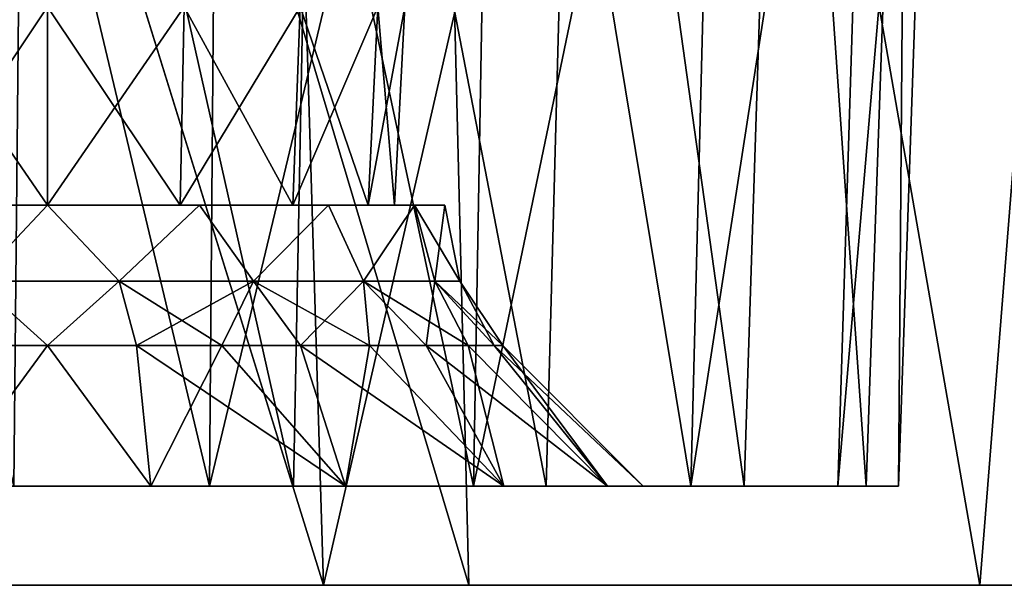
# Model space of a CAD drawing. Header units: millimetres. Extents: x -121 to 75, y -30 to 271.
# Tile 188 of 217: x 55.91 to 60.87, y 221 to 223.85. Entities that reach past the tile are written whole.
import ezdxf

# ---------------------------------------------------------------- set-up
doc = ezdxf.new("R2010")
doc.units = ezdxf.units.MM
doc.header["$LTSCALE"] = 65.185185
for name, color, linetype in [('100', 7, 'CONTINUOUS'), ('122', 7, 'CONTINUOUS'), ('123', 7, 'CONTINUOUS'), ('126', 7, 'CONTINUOUS'), ('127', 7, 'CONTINUOUS'), ('254', 7, 'CONTINUOUS'), ('256', 7, 'CONTINUOUS'), ('257', 7, 'CONTINUOUS'), ('259', 7, 'CONTINUOUS'), ('398', 7, 'CONTINUOUS'), ('458', 7, 'CONTINUOUS'), ('460', 7, 'CONTINUOUS'), ('466', 7, 'CONTINUOUS'), ('470', 7, 'CONTINUOUS'), ('91', 7, 'CONTINUOUS'), ('92', 7, 'CONTINUOUS'), ('93', 7, 'CONTINUOUS'), ('95', 7, 'CONTINUOUS'), ('96', 7, 'CONTINUOUS'), ('99', 7, 'CONTINUOUS')]:
    doc.layers.add(name, color=color, linetype=linetype)

msp = doc.modelspace()

# ---------------------------------------------------------------- linework, layer by layer
at = {"layer": '100', "color": 7, "linetype": 'Continuous'}
for points in [[(56.0543, 222.2071, -94.7959), (55.5333, 221.5, -94.1344), (55.6068, 222.2071, -94.84), (56.0543, 222.2071, -94.7959)], [(56.5753, 221.5, -94.1344), (55.5333, 221.5, -94.1344), (56.0543, 222.2071, -94.7959), (56.5753, 221.5, -94.1344)], [(56.5018, 222.2071, -94.84), (56.5753, 221.5, -94.1344), (56.0543, 222.2071, -94.7959), (56.5018, 222.2071, -94.84)], [(56.9319, 222.2071, -94.9705), (56.5753, 221.5, -94.1344), (56.5018, 222.2071, -94.84), (56.9319, 222.2071, -94.9705)], [(57.5545, 221.5, -94.4909), (56.5753, 221.5, -94.1344), (56.9319, 222.2071, -94.9705), (57.5545, 221.5, -94.4909)], [(57.3283, 222.2071, -95.1825), (57.5545, 221.5, -94.4909), (56.9319, 222.2071, -94.9705), (57.3283, 222.2071, -95.1825)], [(57.6757, 222.2071, -95.4676), (57.5545, 221.5, -94.4909), (57.3283, 222.2071, -95.1825), (57.6757, 222.2071, -95.4676)], [(58.3527, 221.5, -95.1608), (57.5545, 221.5, -94.4909), (57.6757, 222.2071, -95.4676), (58.3527, 221.5, -95.1608)], [(57.9608, 222.2071, -95.8151), (58.3527, 221.5, -95.1608), (57.6757, 222.2071, -95.4676), (57.9608, 222.2071, -95.8151)], [(58.1727, 222.2071, -96.2115), (58.3527, 221.5, -95.1608), (57.9608, 222.2071, -95.8151), (58.1727, 222.2071, -96.2115)], [(58.8735, 221.5, -96.0633), (58.3527, 221.5, -95.1608), (58.1727, 222.2071, -96.2115), (58.8735, 221.5, -96.0633)], [(58.3031, 222.2071, -96.6417), (58.8735, 221.5, -96.0633), (58.1727, 222.2071, -96.2115), (58.3031, 222.2071, -96.6417)], [(58.3471, 222.2071, -97.0888), (58.8735, 221.5, -96.0633), (58.3031, 222.2071, -96.6417), (58.3471, 222.2071, -97.0888)], [(59.0543, 221.5, -97.0888), (58.8735, 221.5, -96.0633), (58.3471, 222.2071, -97.0888), (59.0543, 221.5, -97.0888)]]:
    msp.add_3dface(points, dxfattribs=at)
at = {"layer": '122', "color": 7, "linetype": 'Continuous'}
for points in [[(56.0543, 222.9142, 95.0888), (55.2889, 222.9142, 95.2411), (55.6937, 222.5315, 95.0442), (56.0543, 222.9142, 95.0888)], [(56.4148, 222.5315, 95.0442), (56.0543, 222.9142, 95.0888), (55.6937, 222.5315, 95.0442), (56.4148, 222.5315, 95.0442)], [(56.8196, 222.9142, 95.2411), (56.0543, 222.9142, 95.0888), (56.4148, 222.5315, 95.0442), (56.8196, 222.9142, 95.2411)], [(57.0923, 222.5315, 95.2908), (56.8196, 222.9142, 95.2411), (56.4148, 222.5315, 95.0442), (57.0923, 222.5315, 95.2908)], [(57.4685, 222.9142, 95.6746), (56.8196, 222.9142, 95.2411), (57.0923, 222.5315, 95.2908), (57.4685, 222.9142, 95.6746)], [(57.6447, 222.5315, 95.7543), (57.4685, 222.9142, 95.6746), (57.0923, 222.5315, 95.2908), (57.6447, 222.5315, 95.7543)], [(57.902, 222.9142, 96.3234), (57.4685, 222.9142, 95.6746), (57.6447, 222.5315, 95.7543), (57.902, 222.9142, 96.3234)], [(58.0052, 222.5315, 96.3787), (57.902, 222.9142, 96.3234), (57.6447, 222.5315, 95.7543), (58.0052, 222.5315, 96.3787)], [(58.1304, 222.5315, 97.0888), (57.902, 222.9142, 96.3234), (58.0052, 222.5315, 96.3787), (58.1304, 222.5315, 97.0888)], [(58.0543, 222.9142, 97.0888), (57.902, 222.9142, 96.3234), (58.1304, 222.5315, 97.0888), (58.0543, 222.9142, 97.0888)], [(55.6068, 222.2071, 94.84), (56.0542, 222.2071, 94.7959), (55.6937, 222.5315, 95.0442), (55.6068, 222.2071, 94.84)], [(56.0542, 222.2071, 94.7959), (56.4148, 222.5315, 95.0442), (55.6937, 222.5315, 95.0442), (56.0542, 222.2071, 94.7959)], [(56.0542, 222.2071, 94.7959), (56.5017, 222.2071, 94.84), (56.4148, 222.5315, 95.0442), (56.0542, 222.2071, 94.7959)], [(56.5017, 222.2071, 94.84), (56.9319, 222.2071, 94.9705), (56.4148, 222.5315, 95.0442), (56.5017, 222.2071, 94.84)], [(56.9319, 222.2071, 94.9705), (57.0923, 222.5315, 95.2908), (56.4148, 222.5315, 95.0442), (56.9319, 222.2071, 94.9705)], [(56.9319, 222.2071, 94.9705), (57.3283, 222.2071, 95.1825), (57.0923, 222.5315, 95.2908), (56.9319, 222.2071, 94.9705)], [(57.3283, 222.2071, 95.1825), (57.6757, 222.2071, 95.4676), (57.0923, 222.5315, 95.2908), (57.3283, 222.2071, 95.1825)], [(57.6757, 222.2071, 95.4676), (57.6447, 222.5315, 95.7543), (57.0923, 222.5315, 95.2908), (57.6757, 222.2071, 95.4676)], [(57.6757, 222.2071, 95.4676), (57.9608, 222.2071, 95.8151), (57.6447, 222.5315, 95.7543), (57.6757, 222.2071, 95.4676)], [(57.9608, 222.2071, 95.8151), (58.1727, 222.2071, 96.2115), (57.6447, 222.5315, 95.7543), (57.9608, 222.2071, 95.8151)], [(58.1727, 222.2071, 96.2115), (58.0052, 222.5315, 96.3787), (57.6447, 222.5315, 95.7543), (58.1727, 222.2071, 96.2115)], [(58.1727, 222.2071, 96.2115), (58.3031, 222.2071, 96.6417), (58.0052, 222.5315, 96.3787), (58.1727, 222.2071, 96.2115)], [(58.3031, 222.2071, 96.6417), (58.3471, 222.2071, 97.0888), (58.0052, 222.5315, 96.3787), (58.3031, 222.2071, 96.6417)], [(58.3471, 222.2071, 97.0888), (58.1304, 222.5315, 97.0888), (58.0052, 222.5315, 96.3787), (58.3471, 222.2071, 97.0888)]]:
    msp.add_3dface(points, dxfattribs=at)
at = {"layer": '123', "color": 7, "linetype": 'Continuous'}
for points in [[(55.2889, 222.9142, 98.9366), (56.0543, 222.9142, 99.0888), (55.6937, 222.5315, 99.1334), (55.2889, 222.9142, 98.9366)], [(55.6937, 222.5315, 99.1334), (56.0543, 222.9142, 99.0888), (56.4148, 222.5315, 99.1334), (55.6937, 222.5315, 99.1334)], [(56.0543, 222.9142, 99.0888), (56.8196, 222.9142, 98.9366), (56.4148, 222.5315, 99.1334), (56.0543, 222.9142, 99.0888)], [(56.4148, 222.5315, 99.1334), (56.8196, 222.9142, 98.9366), (57.0923, 222.5315, 98.8868), (56.4148, 222.5315, 99.1334)], [(56.8196, 222.9142, 98.9366), (57.4685, 222.9142, 98.503), (57.0923, 222.5315, 98.8868), (56.8196, 222.9142, 98.9366)], [(57.0923, 222.5315, 98.8868), (57.4685, 222.9142, 98.503), (57.6447, 222.5315, 98.4233), (57.0923, 222.5315, 98.8868)], [(57.4685, 222.9142, 98.503), (57.902, 222.9142, 97.8542), (57.6447, 222.5315, 98.4233), (57.4685, 222.9142, 98.503)], [(57.6447, 222.5315, 98.4233), (57.902, 222.9142, 97.8542), (58.0052, 222.5315, 97.7989), (57.6447, 222.5315, 98.4233)], [(57.902, 222.9142, 97.8542), (58.0543, 222.9142, 97.0888), (58.0052, 222.5315, 97.7989), (57.902, 222.9142, 97.8542)], [(58.0543, 222.9142, 97.0888), (58.1304, 222.5315, 97.0888), (58.0052, 222.5315, 97.7989), (58.0543, 222.9142, 97.0888)], [(56.0543, 222.2071, 99.3817), (55.6068, 222.2071, 99.3376), (55.6937, 222.5315, 99.1334), (56.0543, 222.2071, 99.3817)], [(56.0543, 222.2071, 99.3817), (55.6937, 222.5315, 99.1334), (56.4148, 222.5315, 99.1334), (56.0543, 222.2071, 99.3817)], [(56.5018, 222.2071, 99.3376), (56.0543, 222.2071, 99.3817), (56.4148, 222.5315, 99.1334), (56.5018, 222.2071, 99.3376)], [(56.5018, 222.2071, 99.3376), (56.4148, 222.5315, 99.1334), (57.0923, 222.5315, 98.8868), (56.5018, 222.2071, 99.3376)], [(56.9319, 222.2071, 99.2071), (56.5018, 222.2071, 99.3376), (57.0923, 222.5315, 98.8868), (56.9319, 222.2071, 99.2071)], [(57.3283, 222.2071, 98.9952), (56.9319, 222.2071, 99.2071), (57.0923, 222.5315, 98.8868), (57.3283, 222.2071, 98.9952)], [(57.3283, 222.2071, 98.9952), (57.0923, 222.5315, 98.8868), (57.6447, 222.5315, 98.4233), (57.3283, 222.2071, 98.9952)], [(57.6757, 222.2071, 98.71), (57.3283, 222.2071, 98.9952), (57.6447, 222.5315, 98.4233), (57.6757, 222.2071, 98.71)], [(57.9608, 222.2071, 98.3626), (57.6757, 222.2071, 98.71), (57.6447, 222.5315, 98.4233), (57.9608, 222.2071, 98.3626)], [(57.9608, 222.2071, 98.3626), (57.6447, 222.5315, 98.4233), (58.0052, 222.5315, 97.7989), (57.9608, 222.2071, 98.3626)], [(58.1727, 222.2071, 97.9661), (57.9608, 222.2071, 98.3626), (58.0052, 222.5315, 97.7989), (58.1727, 222.2071, 97.9661)], [(58.1304, 222.5315, 97.0888), (58.3031, 222.2071, 97.5359), (58.0052, 222.5315, 97.7989), (58.1304, 222.5315, 97.0888)], [(58.3031, 222.2071, 97.5359), (58.1727, 222.2071, 97.9661), (58.0052, 222.5315, 97.7989), (58.3031, 222.2071, 97.5359)], [(58.3471, 222.2071, 97.0888), (58.3031, 222.2071, 97.5359), (58.1304, 222.5315, 97.0888), (58.3471, 222.2071, 97.0888)]]:
    msp.add_3dface(points, dxfattribs=at)
at = {"layer": '126', "color": 7, "linetype": 'Continuous'}
for points in [[(56.0543, 222.9142, -99.0888), (55.2889, 222.9142, -98.9366), (55.6937, 222.5315, -99.1334), (56.0543, 222.9142, -99.0888)], [(56.4148, 222.5315, -99.1334), (56.0543, 222.9142, -99.0888), (55.6937, 222.5315, -99.1334), (56.4148, 222.5315, -99.1334)], [(56.8196, 222.9142, -98.9366), (56.0543, 222.9142, -99.0888), (56.4148, 222.5315, -99.1334), (56.8196, 222.9142, -98.9366)], [(57.0923, 222.5315, -98.8868), (56.8196, 222.9142, -98.9366), (56.4148, 222.5315, -99.1334), (57.0923, 222.5315, -98.8868)], [(57.4685, 222.9142, -98.503), (56.8196, 222.9142, -98.9366), (57.0923, 222.5315, -98.8868), (57.4685, 222.9142, -98.503)], [(57.6447, 222.5315, -98.4233), (57.4685, 222.9142, -98.503), (57.0923, 222.5315, -98.8868), (57.6447, 222.5315, -98.4233)], [(57.902, 222.9142, -97.8542), (57.4685, 222.9142, -98.503), (57.6447, 222.5315, -98.4233), (57.902, 222.9142, -97.8542)], [(58.0052, 222.5315, -97.7989), (57.902, 222.9142, -97.8542), (57.6447, 222.5315, -98.4233), (58.0052, 222.5315, -97.7989)], [(58.1304, 222.5315, -97.0888), (57.902, 222.9142, -97.8542), (58.0052, 222.5315, -97.7989), (58.1304, 222.5315, -97.0888)], [(58.0543, 222.9142, -97.0888), (57.902, 222.9142, -97.8542), (58.1304, 222.5315, -97.0888), (58.0543, 222.9142, -97.0888)], [(55.6068, 222.2071, -99.3376), (56.0542, 222.2071, -99.3817), (55.6937, 222.5315, -99.1334), (55.6068, 222.2071, -99.3376)], [(56.0542, 222.2071, -99.3817), (56.4148, 222.5315, -99.1334), (55.6937, 222.5315, -99.1334), (56.0542, 222.2071, -99.3817)], [(56.0542, 222.2071, -99.3817), (56.5017, 222.2071, -99.3376), (56.4148, 222.5315, -99.1334), (56.0542, 222.2071, -99.3817)], [(56.5017, 222.2071, -99.3376), (56.9319, 222.2071, -99.2071), (56.4148, 222.5315, -99.1334), (56.5017, 222.2071, -99.3376)], [(56.9319, 222.2071, -99.2071), (57.0923, 222.5315, -98.8868), (56.4148, 222.5315, -99.1334), (56.9319, 222.2071, -99.2071)], [(56.9319, 222.2071, -99.2071), (57.3283, 222.2071, -98.9952), (57.0923, 222.5315, -98.8868), (56.9319, 222.2071, -99.2071)], [(57.3283, 222.2071, -98.9952), (57.6757, 222.2071, -98.71), (57.0923, 222.5315, -98.8868), (57.3283, 222.2071, -98.9952)], [(57.6757, 222.2071, -98.71), (57.6447, 222.5315, -98.4233), (57.0923, 222.5315, -98.8868), (57.6757, 222.2071, -98.71)], [(57.6757, 222.2071, -98.71), (57.9608, 222.2071, -98.3626), (57.6447, 222.5315, -98.4233), (57.6757, 222.2071, -98.71)], [(57.9608, 222.2071, -98.3626), (58.1727, 222.2071, -97.9662), (57.6447, 222.5315, -98.4233), (57.9608, 222.2071, -98.3626)], [(58.1727, 222.2071, -97.9662), (58.0052, 222.5315, -97.7989), (57.6447, 222.5315, -98.4233), (58.1727, 222.2071, -97.9662)], [(58.1727, 222.2071, -97.9662), (58.3031, 222.2071, -97.536), (58.0052, 222.5315, -97.7989), (58.1727, 222.2071, -97.9662)], [(58.3031, 222.2071, -97.536), (58.3471, 222.2071, -97.0888), (58.0052, 222.5315, -97.7989), (58.3031, 222.2071, -97.536)], [(58.3471, 222.2071, -97.0888), (58.1304, 222.5315, -97.0888), (58.0052, 222.5315, -97.7989), (58.3471, 222.2071, -97.0888)]]:
    msp.add_3dface(points, dxfattribs=at)
at = {"layer": '127', "color": 7, "linetype": 'Continuous'}
for points in [[(55.2889, 222.9142, -95.2411), (56.0543, 222.9142, -95.0888), (55.6937, 222.5315, -95.0442), (55.2889, 222.9142, -95.2411)], [(55.6937, 222.5315, -95.0442), (56.0543, 222.9142, -95.0888), (56.4148, 222.5315, -95.0442), (55.6937, 222.5315, -95.0442)], [(56.0543, 222.9142, -95.0888), (56.8196, 222.9142, -95.2411), (56.4148, 222.5315, -95.0442), (56.0543, 222.9142, -95.0888)], [(56.4148, 222.5315, -95.0442), (56.8196, 222.9142, -95.2411), (57.0923, 222.5315, -95.2908), (56.4148, 222.5315, -95.0442)], [(56.8196, 222.9142, -95.2411), (57.4685, 222.9142, -95.6746), (57.0923, 222.5315, -95.2908), (56.8196, 222.9142, -95.2411)], [(57.0923, 222.5315, -95.2908), (57.4685, 222.9142, -95.6746), (57.6447, 222.5315, -95.7543), (57.0923, 222.5315, -95.2908)], [(57.4685, 222.9142, -95.6746), (57.902, 222.9142, -96.3234), (57.6447, 222.5315, -95.7543), (57.4685, 222.9142, -95.6746)], [(57.6447, 222.5315, -95.7543), (57.902, 222.9142, -96.3234), (58.0052, 222.5315, -96.3787), (57.6447, 222.5315, -95.7543)], [(57.902, 222.9142, -96.3234), (58.0543, 222.9142, -97.0888), (58.0052, 222.5315, -96.3787), (57.902, 222.9142, -96.3234)], [(58.0543, 222.9142, -97.0888), (58.1304, 222.5315, -97.0888), (58.0052, 222.5315, -96.3787), (58.0543, 222.9142, -97.0888)], [(56.0543, 222.2071, -94.7959), (55.6068, 222.2071, -94.84), (55.6937, 222.5315, -95.0442), (56.0543, 222.2071, -94.7959)], [(56.0543, 222.2071, -94.7959), (55.6937, 222.5315, -95.0442), (56.4148, 222.5315, -95.0442), (56.0543, 222.2071, -94.7959)], [(56.5018, 222.2071, -94.84), (56.0543, 222.2071, -94.7959), (56.4148, 222.5315, -95.0442), (56.5018, 222.2071, -94.84)], [(56.5018, 222.2071, -94.84), (56.4148, 222.5315, -95.0442), (57.0923, 222.5315, -95.2908), (56.5018, 222.2071, -94.84)], [(56.9319, 222.2071, -94.9705), (56.5018, 222.2071, -94.84), (57.0923, 222.5315, -95.2908), (56.9319, 222.2071, -94.9705)], [(57.3283, 222.2071, -95.1825), (56.9319, 222.2071, -94.9705), (57.0923, 222.5315, -95.2908), (57.3283, 222.2071, -95.1825)], [(57.3283, 222.2071, -95.1825), (57.0923, 222.5315, -95.2908), (57.6447, 222.5315, -95.7543), (57.3283, 222.2071, -95.1825)], [(57.6757, 222.2071, -95.4676), (57.3283, 222.2071, -95.1825), (57.6447, 222.5315, -95.7543), (57.6757, 222.2071, -95.4676)], [(57.9608, 222.2071, -95.8151), (57.6757, 222.2071, -95.4676), (57.6447, 222.5315, -95.7543), (57.9608, 222.2071, -95.8151)], [(57.9608, 222.2071, -95.8151), (57.6447, 222.5315, -95.7543), (58.0052, 222.5315, -96.3787), (57.9608, 222.2071, -95.8151)], [(58.1727, 222.2071, -96.2115), (57.9608, 222.2071, -95.8151), (58.0052, 222.5315, -96.3787), (58.1727, 222.2071, -96.2115)], [(58.1304, 222.5315, -97.0888), (58.3031, 222.2071, -96.6417), (58.0052, 222.5315, -96.3787), (58.1304, 222.5315, -97.0888)], [(58.3031, 222.2071, -96.6417), (58.1727, 222.2071, -96.2115), (58.0052, 222.5315, -96.3787), (58.3031, 222.2071, -96.6417)], [(58.3471, 222.2071, -97.0888), (58.3031, 222.2071, -96.6417), (58.1304, 222.5315, -97.0888), (58.3471, 222.2071, -97.0888)]]:
    msp.add_3dface(points, dxfattribs=at)
at = {"layer": '254', "color": 7, "linetype": 'Continuous'}
for points in [[(55.3654, 223.9142, -95.4258), (56.0543, 223.9142, -95.2888), (55.3855, 222.9142, -95.4743), (55.3654, 223.9142, -95.4258)], [(55.3855, 222.9142, -95.4743), (56.0543, 223.9142, -95.2888), (56.0543, 222.9142, -95.3412), (55.3855, 222.9142, -95.4743)], [(56.0543, 223.9142, -95.2888), (56.7431, 223.9142, -95.4258), (56.0543, 222.9142, -95.3412), (56.0543, 223.9142, -95.2888)], [(56.0543, 222.9142, -95.3412), (56.7431, 223.9142, -95.4258), (56.723, 222.9142, -95.4743), (56.0543, 222.9142, -95.3412)], [(56.7431, 223.9142, -95.4258), (57.327, 223.9142, -95.816), (56.723, 222.9142, -95.4743), (56.7431, 223.9142, -95.4258)], [(56.723, 222.9142, -95.4743), (57.327, 223.9142, -95.816), (57.29, 222.9142, -95.8531), (56.723, 222.9142, -95.4743)], [(57.29, 222.9142, -95.8531), (57.7172, 223.9142, -96.4), (57.6688, 222.9142, -96.42), (57.29, 222.9142, -95.8531)], [(57.327, 223.9142, -95.816), (57.7172, 223.9142, -96.4), (57.29, 222.9142, -95.8531), (57.327, 223.9142, -95.816)], [(57.7172, 223.9142, -96.4), (57.8543, 223.9142, -97.0888), (57.6688, 222.9142, -96.42), (57.7172, 223.9142, -96.4)], [(57.6688, 222.9142, -96.42), (57.8543, 223.9142, -97.0888), (57.8018, 222.9142, -97.0888), (57.6688, 222.9142, -96.42)]]:
    msp.add_3dface(points, dxfattribs=at)
at = {"layer": '256', "color": 7, "linetype": 'Continuous'}
for points in [[(55.3654, 223.9142, 98.7518), (56.0543, 223.9142, 98.8888), (55.3855, 222.9142, 98.7034), (55.3654, 223.9142, 98.7518)], [(55.3855, 222.9142, 98.7034), (56.0543, 223.9142, 98.8888), (56.0543, 222.9142, 98.8364), (55.3855, 222.9142, 98.7034)], [(56.0543, 223.9142, 98.8888), (56.7431, 223.9142, 98.7518), (56.0543, 222.9142, 98.8364), (56.0543, 223.9142, 98.8888)], [(56.0543, 222.9142, 98.8364), (56.7431, 223.9142, 98.7518), (56.723, 222.9142, 98.7034), (56.0543, 222.9142, 98.8364)], [(56.723, 222.9142, 98.7034), (57.327, 223.9142, 98.3616), (57.29, 222.9142, 98.3245), (56.723, 222.9142, 98.7034)], [(56.7431, 223.9142, 98.7518), (57.327, 223.9142, 98.3616), (56.723, 222.9142, 98.7034), (56.7431, 223.9142, 98.7518)], [(57.29, 222.9142, 98.3245), (57.7172, 223.9142, 97.7776), (57.6688, 222.9142, 97.7576), (57.29, 222.9142, 98.3245)], [(57.327, 223.9142, 98.3616), (57.7172, 223.9142, 97.7776), (57.29, 222.9142, 98.3245), (57.327, 223.9142, 98.3616)], [(57.7172, 223.9142, 97.7776), (57.8543, 223.9142, 97.0888), (57.6688, 222.9142, 97.7576), (57.7172, 223.9142, 97.7776)], [(57.6688, 222.9142, 97.7576), (57.8543, 223.9142, 97.0888), (57.8018, 222.9142, 97.0888), (57.6688, 222.9142, 97.7576)]]:
    msp.add_3dface(points, dxfattribs=at)
at = {"layer": '257', "color": 7, "linetype": 'Continuous'}
for points in [[(56.0543, 222.9142, 95.3412), (55.3654, 223.9142, 95.4258), (55.3855, 222.9142, 95.4743), (56.0543, 222.9142, 95.3412)], [(56.0543, 223.9142, 95.2888), (55.3654, 223.9142, 95.4258), (56.0543, 222.9142, 95.3412), (56.0543, 223.9142, 95.2888)], [(56.723, 222.9142, 95.4743), (56.0543, 223.9142, 95.2888), (56.0543, 222.9142, 95.3412), (56.723, 222.9142, 95.4743)], [(56.7431, 223.9142, 95.4258), (56.0543, 223.9142, 95.2888), (56.723, 222.9142, 95.4743), (56.7431, 223.9142, 95.4258)], [(57.29, 222.9142, 95.8531), (56.7431, 223.9142, 95.4258), (56.723, 222.9142, 95.4743), (57.29, 222.9142, 95.8531)], [(57.327, 223.9142, 95.816), (56.7431, 223.9142, 95.4258), (57.29, 222.9142, 95.8531), (57.327, 223.9142, 95.816)], [(57.6688, 222.9142, 96.42), (57.327, 223.9142, 95.816), (57.29, 222.9142, 95.8531), (57.6688, 222.9142, 96.42)], [(57.7172, 223.9142, 96.4), (57.327, 223.9142, 95.816), (57.6688, 222.9142, 96.42), (57.7172, 223.9142, 96.4)], [(57.8018, 222.9142, 97.0888), (57.7172, 223.9142, 96.4), (57.6688, 222.9142, 96.42), (57.8018, 222.9142, 97.0888)], [(57.8018, 222.9142, 97.0888), (57.8543, 223.9142, 97.0888), (57.7172, 223.9142, 96.4), (57.8018, 222.9142, 97.0888)]]:
    msp.add_3dface(points, dxfattribs=at)
at = {"layer": '259', "color": 7, "linetype": 'Continuous'}
for points in [[(56.0543, 223.9142, -98.8888), (55.3654, 223.9142, -98.7518), (56.0543, 222.9142, -98.8364), (56.0543, 223.9142, -98.8888)], [(56.0543, 222.9142, -98.8364), (55.3654, 223.9142, -98.7518), (55.3855, 222.9142, -98.7034), (56.0543, 222.9142, -98.8364)], [(56.7431, 223.9142, -98.7518), (56.0543, 223.9142, -98.8888), (56.723, 222.9142, -98.7034), (56.7431, 223.9142, -98.7518)], [(56.723, 222.9142, -98.7034), (56.0543, 223.9142, -98.8888), (56.0543, 222.9142, -98.8364), (56.723, 222.9142, -98.7034)], [(57.29, 222.9142, -98.3245), (56.7431, 223.9142, -98.7518), (56.723, 222.9142, -98.7034), (57.29, 222.9142, -98.3245)], [(57.327, 223.9142, -98.3616), (56.7431, 223.9142, -98.7518), (57.29, 222.9142, -98.3245), (57.327, 223.9142, -98.3616)], [(57.6688, 222.9142, -97.7576), (57.327, 223.9142, -98.3616), (57.29, 222.9142, -98.3245), (57.6688, 222.9142, -97.7576)], [(57.7172, 223.9142, -97.7776), (57.327, 223.9142, -98.3616), (57.6688, 222.9142, -97.7576), (57.7172, 223.9142, -97.7776)], [(57.8018, 222.9142, -97.0888), (57.7172, 223.9142, -97.7776), (57.6688, 222.9142, -97.7576), (57.8018, 222.9142, -97.0888)], [(57.8018, 222.9142, -97.0888), (57.8543, 223.9142, -97.0888), (57.7172, 223.9142, -97.7776), (57.8018, 222.9142, -97.0888)]]:
    msp.add_3dface(points, dxfattribs=at)
at = {"layer": '398', "color": 251, "linetype": 'Continuous', "true_color": 0x4d4d4d}
for points in [[(52.5386, 221, -106.3393), (47.3749, 221, -107.0391), (58.1752, 221, -106.5368), (52.5386, 221, -106.3393)], [(58.1752, 221, -106.5368), (47.3749, 221, -107.0391), (55.4786, 221, -107.5892), (58.1752, 221, -106.5368)], [(58.1751, 221, 106.5369), (55.4786, 221, 107.5892), (47.3749, 221, 107.0391), (58.1751, 221, 106.5369)], [(52.5386, 221, 106.3393), (58.1751, 221, 106.5369), (47.3749, 221, 107.0391), (52.5386, 221, 106.3393)], [(60.7487, 221, -105.2196), (52.5386, 221, -106.3393), (58.1752, 221, -106.5368), (60.7487, 221, -105.2196)], [(57.4439, 221, -104.664), (52.5386, 221, -106.3393), (60.7487, 221, -105.2196), (57.4439, 221, -104.664)], [(60.7486, 221, 105.2197), (58.1751, 221, 106.5369), (52.5386, 221, 106.3393), (60.7486, 221, 105.2197)], [(57.4439, 221, 104.664), (60.7486, 221, 105.2197), (52.5386, 221, 106.3393), (57.4439, 221, 104.664)], [(63.1762, 221, -103.6495), (57.4439, 221, -104.664), (60.7487, 221, -105.2196), (63.1762, 221, -103.6495)], [(61.9194, 221, -102.0801), (57.4439, 221, -104.664), (63.1762, 221, -103.6495), (61.9194, 221, -102.0801)], [(63.1761, 221, 103.6496), (60.7486, 221, 105.2197), (57.4439, 221, 104.664), (63.1761, 221, 103.6496)], [(61.9194, 221, 102.0801), (63.1761, 221, 103.6496), (57.4439, 221, 104.664), (61.9194, 221, 102.0801)]]:
    msp.add_3dface(points, dxfattribs=at)
at = {"layer": '458', "color": 251, "linetype": 'Continuous', "true_color": 0x4d4d4d}
for points in [[(57.7479, 238.2497, 105.0734), (52.9655, 238.4569, 106.73), (58.1751, 221, 106.5369), (57.7479, 238.2497, 105.0734)], [(52.9655, 238.4569, 106.73), (55.4786, 221, 107.5892), (58.1751, 221, 106.5369), (52.9655, 238.4569, 106.73)], [(57.7479, 238.2497, 105.0734), (58.1751, 221, 106.5369), (60.7486, 221, 105.2197), (57.7479, 238.2497, 105.0734)], [(62.1205, 238.2496, 102.5491), (57.7479, 238.2497, 105.0734), (60.7486, 221, 105.2197), (62.1205, 238.2496, 102.5491)], [(62.1205, 238.2496, 102.5491), (60.7486, 221, 105.2197), (63.1761, 221, 103.6496), (62.1205, 238.2496, 102.5491)]]:
    msp.add_3dface(points, dxfattribs=at)
at = {"layer": '460', "color": 251, "linetype": 'Continuous', "true_color": 0x4d4d4d}
for points in [[(52.9655, 238.4569, -106.73), (57.7479, 238.2497, -105.0734), (55.4786, 221, -107.5892), (52.9655, 238.4569, -106.73)], [(57.7479, 238.2497, -105.0734), (58.1752, 221, -106.5368), (55.4786, 221, -107.5892), (57.7479, 238.2497, -105.0734)], [(57.7479, 238.2497, -105.0734), (60.7487, 221, -105.2196), (58.1752, 221, -106.5368), (57.7479, 238.2497, -105.0734)], [(57.7479, 238.2497, -105.0734), (62.1205, 238.2496, -102.5491), (60.7487, 221, -105.2196), (57.7479, 238.2497, -105.0734)], [(62.1205, 238.2496, -102.5491), (63.1762, 221, -103.6495), (60.7487, 221, -105.2196), (62.1205, 238.2496, -102.5491)]]:
    msp.add_3dface(points, dxfattribs=at)
at = {"layer": '466', "color": 251, "linetype": 'Continuous', "true_color": 0x4d4d4d}
for points in [[(57.4439, 221, 104.664), (52.5386, 221, 106.3393), (52.5124, 236.8878, 104.9154), (57.4439, 221, 104.664)], [(57.4439, 221, 104.664), (52.5124, 236.8878, 104.9154), (56.9682, 236.6918, 103.372), (57.4439, 221, 104.664)], [(57.4439, 221, 104.664), (56.9682, 236.6918, 103.372), (61.0368, 236.6918, 101.0232), (57.4439, 221, 104.664)], [(61.9194, 221, 102.0801), (57.4439, 221, 104.664), (61.0368, 236.6918, 101.0232), (61.9194, 221, 102.0801)]]:
    msp.add_3dface(points, dxfattribs=at)
at = {"layer": '470', "color": 251, "linetype": 'Continuous', "true_color": 0x4d4d4d}
for points in [[(57.4439, 221, -104.664), (56.9693, 236.6918, -103.3715), (52.5138, 236.8878, -104.915), (57.4439, 221, -104.664)], [(52.5386, 221, -106.3393), (57.4439, 221, -104.664), (52.5138, 236.8878, -104.915), (52.5386, 221, -106.3393)], [(61.9194, 221, -102.0801), (61.0377, 236.6918, -101.0226), (56.9693, 236.6918, -103.3715), (61.9194, 221, -102.0801)], [(57.4439, 221, -104.664), (61.9194, 221, -102.0801), (56.9693, 236.6918, -103.3715), (57.4439, 221, -104.664)]]:
    msp.add_3dface(points, dxfattribs=at)
at = {"layer": '91', "color": 7, "linetype": 'Continuous'}
for points in [[(56.5753, 221.5, -100.0432), (55.5332, 221.5, -100.0432), (52.9613, 221.5, -100.0624), (56.5753, 221.5, -100.0432)], [(58.1995, 221.5, -100.8045), (56.5753, 221.5, -100.0432), (52.9613, 221.5, -100.0624), (58.1995, 221.5, -100.8045)], [(54.1, 221.5, -100.9084), (58.1995, 221.5, -100.8045), (52.9613, 221.5, -100.0624), (54.1, 221.5, -100.9084)], [(54.1, 221.5, 100.9084), (52.9613, 221.5, 100.0624), (58.1995, 221.5, 100.8045), (54.1, 221.5, 100.9084)], [(52.9613, 221.5, 100.0624), (55.5333, 221.5, 100.0432), (58.1995, 221.5, 100.8045), (52.9613, 221.5, 100.0624)], [(58.5646, 221.5, -93.6094), (54.4967, 221.5, -93.091), (53.3709, 221.5, -93.741), (58.5646, 221.5, -93.6094)], [(58.5646, 221.5, 93.6094), (53.3709, 221.5, 93.741), (54.4967, 221.5, 93.091), (58.5646, 221.5, 93.6094)], [(55.5333, 221.5, -94.1344), (58.5646, 221.5, -93.6094), (53.3709, 221.5, -93.741), (55.5333, 221.5, -94.1344)], [(56.5753, 221.5, 94.1344), (53.3709, 221.5, 93.741), (58.5646, 221.5, 93.6094), (56.5753, 221.5, 94.1344)], [(56.5753, 221.5, 94.1344), (55.5332, 221.5, 94.1344), (53.3709, 221.5, 93.741), (56.5753, 221.5, 94.1344)], [(56.8706, 221.5, -101.3009), (58.1995, 221.5, -100.8045), (54.1, 221.5, -100.9084), (56.8706, 221.5, -101.3009)], [(55.4524, 221.5, -101.3369), (56.8706, 221.5, -101.3009), (54.1, 221.5, -100.9084), (55.4524, 221.5, -101.3369)], [(55.4524, 221.5, 101.3369), (54.1, 221.5, 100.9084), (56.8706, 221.5, 101.3009), (55.4524, 221.5, 101.3369)], [(56.8706, 221.5, 101.3009), (54.1, 221.5, 100.9084), (58.1995, 221.5, 100.8045), (56.8706, 221.5, 101.3009)], [(55.8855, 221.5, -92.8017), (54.4967, 221.5, -93.091), (57.2927, 221.5, -92.981), (55.8855, 221.5, -92.8017)], [(57.2927, 221.5, -92.981), (54.4967, 221.5, -93.091), (58.5646, 221.5, -93.6094), (57.2927, 221.5, -92.981)], [(57.2927, 221.5, 92.981), (58.5646, 221.5, 93.6094), (54.4967, 221.5, 93.091), (57.2927, 221.5, 92.981)], [(55.8855, 221.5, 92.8017), (57.2927, 221.5, 92.981), (54.4967, 221.5, 93.091), (55.8855, 221.5, 92.8017)], [(55.5333, 221.5, -94.1344), (56.5753, 221.5, -94.1344), (58.5646, 221.5, -93.6094), (55.5333, 221.5, -94.1344)], [(55.5333, 221.5, 100.0432), (56.5753, 221.5, 100.0432), (58.1995, 221.5, 100.8045), (55.5333, 221.5, 100.0432)], [(57.5544, 221.5, -99.6868), (56.5753, 221.5, -100.0432), (59.2939, 221.5, -99.9018), (57.5544, 221.5, -99.6868)], [(59.2939, 221.5, -99.9018), (56.5753, 221.5, -100.0432), (58.1995, 221.5, -100.8045), (59.2939, 221.5, -99.9018)], [(56.5753, 221.5, -94.1344), (57.5545, 221.5, -94.4909), (58.5646, 221.5, -93.6094), (56.5753, 221.5, -94.1344)], [(57.5544, 221.5, 94.4908), (56.5753, 221.5, 94.1344), (59.562, 221.5, 94.6182), (57.5544, 221.5, 94.4908)], [(59.562, 221.5, 94.6182), (56.5753, 221.5, 94.1344), (58.5646, 221.5, 93.6094), (59.562, 221.5, 94.6182)], [(56.5753, 221.5, 100.0432), (57.5545, 221.5, 99.6868), (59.2939, 221.5, 99.9018), (56.5753, 221.5, 100.0432)], [(58.1995, 221.5, 100.8045), (56.5753, 221.5, 100.0432), (59.2939, 221.5, 99.9018), (58.1995, 221.5, 100.8045)], [(58.3526, 221.5, -99.0169), (57.5544, 221.5, -99.6868), (60.0341, 221.5, -98.6917), (58.3526, 221.5, -99.0169)], [(60.0341, 221.5, -98.6917), (57.5544, 221.5, -99.6868), (59.2939, 221.5, -99.9018), (60.0341, 221.5, -98.6917)], [(58.3526, 221.5, 95.1608), (57.5544, 221.5, 94.4908), (59.562, 221.5, 94.6182), (58.3526, 221.5, 95.1608)], [(57.5545, 221.5, -94.4909), (58.3527, 221.5, -95.1608), (59.562, 221.5, -94.6182), (57.5545, 221.5, -94.4909)], [(58.5646, 221.5, -93.6094), (57.5545, 221.5, -94.4909), (59.562, 221.5, -94.6182), (58.5646, 221.5, -93.6094)], [(57.5545, 221.5, 99.6868), (58.3527, 221.5, 99.0168), (59.2939, 221.5, 99.9018), (57.5545, 221.5, 99.6868)], [(58.8735, 221.5, -98.1144), (58.3526, 221.5, -99.0169), (60.0341, 221.5, -98.6917), (58.8735, 221.5, -98.1144)], [(58.8735, 221.5, 96.0633), (58.3526, 221.5, 95.1608), (60.1759, 221.5, 95.8971), (58.8735, 221.5, 96.0633)], [(60.1759, 221.5, 95.8971), (58.3526, 221.5, 95.1608), (59.562, 221.5, 94.6182), (60.1759, 221.5, 95.8971)], [(58.3527, 221.5, -95.1608), (58.8735, 221.5, -96.0633), (60.1759, 221.5, -95.8971), (58.3527, 221.5, -95.1608)], [(59.562, 221.5, -94.6182), (58.3527, 221.5, -95.1608), (60.1759, 221.5, -95.8971), (59.562, 221.5, -94.6182)], [(58.3527, 221.5, 99.0168), (58.8735, 221.5, 98.1143), (60.0341, 221.5, 98.6917), (58.3527, 221.5, 99.0168)], [(59.2939, 221.5, 99.9018), (58.3527, 221.5, 99.0168), (60.0341, 221.5, 98.6917), (59.2939, 221.5, 99.9018)], [(59.0543, 221.5, -97.0888), (58.8735, 221.5, -98.1144), (60.3392, 221.5, -97.3062), (59.0543, 221.5, -97.0888)], [(60.3392, 221.5, -97.3062), (58.8735, 221.5, -98.1144), (60.0341, 221.5, -98.6917), (60.3392, 221.5, -97.3062)], [(58.8735, 221.5, -96.0633), (59.0543, 221.5, -97.0888), (60.1759, 221.5, -95.8971), (58.8735, 221.5, -96.0633)], [(59.0543, 221.5, 97.0888), (58.8735, 221.5, 96.0633), (60.3392, 221.5, 97.3062), (59.0543, 221.5, 97.0888)], [(60.3392, 221.5, 97.3062), (58.8735, 221.5, 96.0633), (60.1759, 221.5, 95.8971), (60.3392, 221.5, 97.3062)], [(58.8735, 221.5, 98.1143), (59.0543, 221.5, 97.0888), (60.3392, 221.5, 97.3062), (58.8735, 221.5, 98.1143)], [(60.0341, 221.5, 98.6917), (58.8735, 221.5, 98.1143), (60.3392, 221.5, 97.3062), (60.0341, 221.5, 98.6917)], [(60.1759, 221.5, -95.8971), (59.0543, 221.5, -97.0888), (60.3392, 221.5, -97.3062), (60.1759, 221.5, -95.8971)]]:
    msp.add_3dface(points, dxfattribs=at)
at = {"layer": '92', "color": 7, "linetype": 'Continuous'}
for points in [[(54.4897, 227.5, 92.8695), (55.9429, 227.5, 92.5902), (55.8855, 221.5, 92.8017), (54.4897, 227.5, 92.8695)], [(56.9185, 227.5, 101.505), (55.4393, 227.5, 101.5466), (56.8706, 221.5, 101.3009), (56.9185, 227.5, 101.505)], [(55.4393, 227.5, 101.5466), (55.4524, 221.5, 101.3369), (56.8706, 221.5, 101.3009), (55.4393, 227.5, 101.5466)], [(55.9429, 227.5, 92.5902), (57.2927, 221.5, 92.981), (55.8855, 221.5, 92.8017), (55.9429, 227.5, 92.5902)], [(55.9429, 227.5, 92.5902), (57.4081, 227.5, 92.7973), (57.2927, 221.5, 92.981), (55.9429, 227.5, 92.5902)], [(56.9185, 227.5, 101.505), (56.8706, 221.5, 101.3009), (58.1995, 221.5, 100.8045), (56.9185, 227.5, 101.505)], [(58.3043, 227.5, 100.9859), (56.9185, 227.5, 101.505), (58.1995, 221.5, 100.8045), (58.3043, 227.5, 100.9859)], [(57.4081, 227.5, 92.7973), (58.5646, 221.5, 93.6094), (57.2927, 221.5, 92.981), (57.4081, 227.5, 92.7973)], [(57.4081, 227.5, 92.7973), (58.7269, 227.5, 93.4685), (58.5646, 221.5, 93.6094), (57.4081, 227.5, 92.7973)], [(58.3043, 227.5, 100.9859), (58.1995, 221.5, 100.8045), (59.2939, 221.5, 99.9018), (58.3043, 227.5, 100.9859)], [(59.4467, 227.5, 100.0454), (58.3043, 227.5, 100.9859), (59.2939, 221.5, 99.9018), (59.4467, 227.5, 100.0454)], [(58.7269, 227.5, 93.4685), (59.562, 221.5, 94.6182), (58.5646, 221.5, 93.6094), (58.7269, 227.5, 93.4685)], [(58.7269, 227.5, 93.4685), (59.7567, 227.5, 94.5312), (59.562, 221.5, 94.6182), (58.7269, 227.5, 93.4685)], [(60.2223, 227.5, 98.7851), (59.2939, 221.5, 99.9018), (60.0341, 221.5, 98.6917), (60.2223, 227.5, 98.7851)], [(60.2223, 227.5, 98.7851), (59.4467, 227.5, 100.0454), (59.2939, 221.5, 99.9018), (60.2223, 227.5, 98.7851)], [(59.7567, 227.5, 94.5312), (60.1759, 221.5, 95.8971), (59.562, 221.5, 94.6182), (59.7567, 227.5, 94.5312)], [(59.7567, 227.5, 94.5312), (60.3862, 227.5, 95.8704), (60.1759, 221.5, 95.8971), (59.7567, 227.5, 94.5312)], [(60.5472, 227.5, 97.3414), (60.0341, 221.5, 98.6917), (60.3392, 221.5, 97.3062), (60.5472, 227.5, 97.3414)], [(60.5472, 227.5, 97.3414), (60.2223, 227.5, 98.7851), (60.0341, 221.5, 98.6917), (60.5472, 227.5, 97.3414)], [(60.3862, 227.5, 95.8704), (60.3392, 221.5, 97.3062), (60.1759, 221.5, 95.8971), (60.3862, 227.5, 95.8704)], [(60.3862, 227.5, 95.8704), (60.5472, 227.5, 97.3414), (60.3392, 221.5, 97.3062), (60.3862, 227.5, 95.8704)]]:
    msp.add_3dface(points, dxfattribs=at)
at = {"layer": '93', "color": 7, "linetype": 'Continuous'}
for points in [[(55.9429, 227.5, -92.5902), (54.4897, 227.5, -92.8695), (55.8855, 221.5, -92.8017), (55.9429, 227.5, -92.5902)], [(55.4393, 227.5, -101.5466), (56.9185, 227.5, -101.505), (56.8706, 221.5, -101.3009), (55.4393, 227.5, -101.5466)], [(55.4393, 227.5, -101.5466), (56.8706, 221.5, -101.3009), (55.4524, 221.5, -101.3369), (55.4393, 227.5, -101.5466)], [(55.9429, 227.5, -92.5902), (55.8855, 221.5, -92.8017), (57.2927, 221.5, -92.981), (55.9429, 227.5, -92.5902)], [(57.4081, 227.5, -92.7973), (55.9429, 227.5, -92.5902), (57.2927, 221.5, -92.981), (57.4081, 227.5, -92.7973)], [(56.9185, 227.5, -101.505), (58.3043, 227.5, -100.9859), (56.8706, 221.5, -101.3009), (56.9185, 227.5, -101.505)], [(58.3043, 227.5, -100.9859), (58.1995, 221.5, -100.8045), (56.8706, 221.5, -101.3009), (58.3043, 227.5, -100.9859)], [(57.4081, 227.5, -92.7973), (57.2927, 221.5, -92.981), (58.5646, 221.5, -93.6094), (57.4081, 227.5, -92.7973)], [(58.7269, 227.5, -93.4685), (57.4081, 227.5, -92.7973), (58.5646, 221.5, -93.6094), (58.7269, 227.5, -93.4685)], [(58.3043, 227.5, -100.9859), (59.4467, 227.5, -100.0454), (58.1995, 221.5, -100.8045), (58.3043, 227.5, -100.9859)], [(59.4467, 227.5, -100.0454), (59.2939, 221.5, -99.9018), (58.1995, 221.5, -100.8045), (59.4467, 227.5, -100.0454)], [(58.7269, 227.5, -93.4685), (58.5646, 221.5, -93.6094), (59.562, 221.5, -94.6182), (58.7269, 227.5, -93.4685)], [(59.7567, 227.5, -94.5312), (58.7269, 227.5, -93.4685), (59.562, 221.5, -94.6182), (59.7567, 227.5, -94.5312)], [(60.2223, 227.5, -98.7851), (60.0341, 221.5, -98.6917), (59.2939, 221.5, -99.9018), (60.2223, 227.5, -98.7851)], [(59.4467, 227.5, -100.0454), (60.2223, 227.5, -98.7851), (59.2939, 221.5, -99.9018), (59.4467, 227.5, -100.0454)], [(59.7567, 227.5, -94.5312), (59.562, 221.5, -94.6182), (60.1759, 221.5, -95.8971), (59.7567, 227.5, -94.5312)], [(60.3862, 227.5, -95.8704), (59.7567, 227.5, -94.5312), (60.1759, 221.5, -95.8971), (60.3862, 227.5, -95.8704)], [(60.5472, 227.5, -97.3414), (60.3392, 221.5, -97.3062), (60.0341, 221.5, -98.6917), (60.5472, 227.5, -97.3414)], [(60.2223, 227.5, -98.7851), (60.5472, 227.5, -97.3414), (60.0341, 221.5, -98.6917), (60.2223, 227.5, -98.7851)], [(60.3862, 227.5, -95.8704), (60.1759, 221.5, -95.8971), (60.3392, 221.5, -97.3062), (60.3862, 227.5, -95.8704)], [(60.5472, 227.5, -97.3414), (60.3862, 227.5, -95.8704), (60.3392, 221.5, -97.3062), (60.5472, 227.5, -97.3414)]]:
    msp.add_3dface(points, dxfattribs=at)
at = {"layer": '95', "color": 7, "linetype": 'Continuous'}
for points in [[(55.5332, 221.5, 94.1344), (56.5753, 221.5, 94.1344), (56.0542, 222.2071, 94.7959), (55.5332, 221.5, 94.1344)], [(55.6068, 222.2071, 94.84), (55.5332, 221.5, 94.1344), (56.0542, 222.2071, 94.7959), (55.6068, 222.2071, 94.84)], [(56.0542, 222.2071, 94.7959), (56.5753, 221.5, 94.1344), (56.5017, 222.2071, 94.84), (56.0542, 222.2071, 94.7959)], [(56.5753, 221.5, 94.1344), (57.5544, 221.5, 94.4908), (56.5017, 222.2071, 94.84), (56.5753, 221.5, 94.1344)], [(56.5017, 222.2071, 94.84), (57.5544, 221.5, 94.4908), (56.9319, 222.2071, 94.9705), (56.5017, 222.2071, 94.84)], [(56.9319, 222.2071, 94.9705), (57.5544, 221.5, 94.4908), (57.3283, 222.2071, 95.1825), (56.9319, 222.2071, 94.9705)], [(57.3283, 222.2071, 95.1825), (58.3526, 221.5, 95.1608), (57.6757, 222.2071, 95.4676), (57.3283, 222.2071, 95.1825)], [(57.5544, 221.5, 94.4908), (58.3526, 221.5, 95.1608), (57.3283, 222.2071, 95.1825), (57.5544, 221.5, 94.4908)], [(57.6757, 222.2071, 95.4676), (58.3526, 221.5, 95.1608), (57.9608, 222.2071, 95.8151), (57.6757, 222.2071, 95.4676)], [(57.9608, 222.2071, 95.8151), (58.8735, 221.5, 96.0633), (58.1727, 222.2071, 96.2115), (57.9608, 222.2071, 95.8151)], [(58.3526, 221.5, 95.1608), (58.8735, 221.5, 96.0633), (57.9608, 222.2071, 95.8151), (58.3526, 221.5, 95.1608)], [(58.1727, 222.2071, 96.2115), (58.8735, 221.5, 96.0633), (58.3031, 222.2071, 96.6417), (58.1727, 222.2071, 96.2115)], [(58.8735, 221.5, 96.0633), (59.0543, 221.5, 97.0888), (58.3031, 222.2071, 96.6417), (58.8735, 221.5, 96.0633)], [(58.3031, 222.2071, 96.6417), (59.0543, 221.5, 97.0888), (58.3471, 222.2071, 97.0888), (58.3031, 222.2071, 96.6417)]]:
    msp.add_3dface(points, dxfattribs=at)
at = {"layer": '96', "color": 7, "linetype": 'Continuous'}
for points in [[(56.0543, 222.2071, 99.3817), (55.5333, 221.5, 100.0432), (55.6068, 222.2071, 99.3376), (56.0543, 222.2071, 99.3817)], [(56.5753, 221.5, 100.0432), (55.5333, 221.5, 100.0432), (56.0543, 222.2071, 99.3817), (56.5753, 221.5, 100.0432)], [(56.5018, 222.2071, 99.3376), (56.5753, 221.5, 100.0432), (56.0543, 222.2071, 99.3817), (56.5018, 222.2071, 99.3376)], [(56.9319, 222.2071, 99.2071), (56.5753, 221.5, 100.0432), (56.5018, 222.2071, 99.3376), (56.9319, 222.2071, 99.2071)], [(57.5545, 221.5, 99.6868), (56.5753, 221.5, 100.0432), (56.9319, 222.2071, 99.2071), (57.5545, 221.5, 99.6868)], [(57.3283, 222.2071, 98.9952), (57.5545, 221.5, 99.6868), (56.9319, 222.2071, 99.2071), (57.3283, 222.2071, 98.9952)], [(57.6757, 222.2071, 98.71), (57.5545, 221.5, 99.6868), (57.3283, 222.2071, 98.9952), (57.6757, 222.2071, 98.71)], [(58.3527, 221.5, 99.0168), (57.5545, 221.5, 99.6868), (57.6757, 222.2071, 98.71), (58.3527, 221.5, 99.0168)], [(57.9608, 222.2071, 98.3626), (58.3527, 221.5, 99.0168), (57.6757, 222.2071, 98.71), (57.9608, 222.2071, 98.3626)], [(58.1727, 222.2071, 97.9661), (58.3527, 221.5, 99.0168), (57.9608, 222.2071, 98.3626), (58.1727, 222.2071, 97.9661)], [(58.3031, 222.2071, 97.5359), (58.8735, 221.5, 98.1143), (58.1727, 222.2071, 97.9661), (58.3031, 222.2071, 97.5359)], [(58.8735, 221.5, 98.1143), (58.3527, 221.5, 99.0168), (58.1727, 222.2071, 97.9661), (58.8735, 221.5, 98.1143)], [(58.3471, 222.2071, 97.0888), (58.8735, 221.5, 98.1143), (58.3031, 222.2071, 97.5359), (58.3471, 222.2071, 97.0888)], [(59.0543, 221.5, 97.0888), (58.8735, 221.5, 98.1143), (58.3471, 222.2071, 97.0888), (59.0543, 221.5, 97.0888)]]:
    msp.add_3dface(points, dxfattribs=at)
at = {"layer": '99', "color": 7, "linetype": 'Continuous'}
for points in [[(55.5332, 221.5, -100.0432), (56.5753, 221.5, -100.0432), (56.0542, 222.2071, -99.3817), (55.5332, 221.5, -100.0432)], [(55.6068, 222.2071, -99.3376), (55.5332, 221.5, -100.0432), (56.0542, 222.2071, -99.3817), (55.6068, 222.2071, -99.3376)], [(56.0542, 222.2071, -99.3817), (56.5753, 221.5, -100.0432), (56.5017, 222.2071, -99.3376), (56.0542, 222.2071, -99.3817)], [(56.5017, 222.2071, -99.3376), (57.5544, 221.5, -99.6868), (56.9319, 222.2071, -99.2071), (56.5017, 222.2071, -99.3376)], [(56.5753, 221.5, -100.0432), (57.5544, 221.5, -99.6868), (56.5017, 222.2071, -99.3376), (56.5753, 221.5, -100.0432)], [(56.9319, 222.2071, -99.2071), (57.5544, 221.5, -99.6868), (57.3283, 222.2071, -98.9952), (56.9319, 222.2071, -99.2071)], [(57.5544, 221.5, -99.6868), (58.3526, 221.5, -99.0169), (57.3283, 222.2071, -98.9952), (57.5544, 221.5, -99.6868)], [(57.3283, 222.2071, -98.9952), (58.3526, 221.5, -99.0169), (57.6757, 222.2071, -98.71), (57.3283, 222.2071, -98.9952)], [(57.6757, 222.2071, -98.71), (58.3526, 221.5, -99.0169), (57.9608, 222.2071, -98.3626), (57.6757, 222.2071, -98.71)], [(58.3526, 221.5, -99.0169), (58.8735, 221.5, -98.1144), (57.9608, 222.2071, -98.3626), (58.3526, 221.5, -99.0169)], [(57.9608, 222.2071, -98.3626), (58.8735, 221.5, -98.1144), (58.1727, 222.2071, -97.9662), (57.9608, 222.2071, -98.3626)], [(58.1727, 222.2071, -97.9662), (58.8735, 221.5, -98.1144), (58.3031, 222.2071, -97.536), (58.1727, 222.2071, -97.9662)], [(58.8735, 221.5, -98.1144), (59.0543, 221.5, -97.0888), (58.3031, 222.2071, -97.536), (58.8735, 221.5, -98.1144)], [(58.3031, 222.2071, -97.536), (59.0543, 221.5, -97.0888), (58.3471, 222.2071, -97.0888), (58.3031, 222.2071, -97.536)]]:
    msp.add_3dface(points, dxfattribs=at)

doc.saveas('drawing.dxf')
